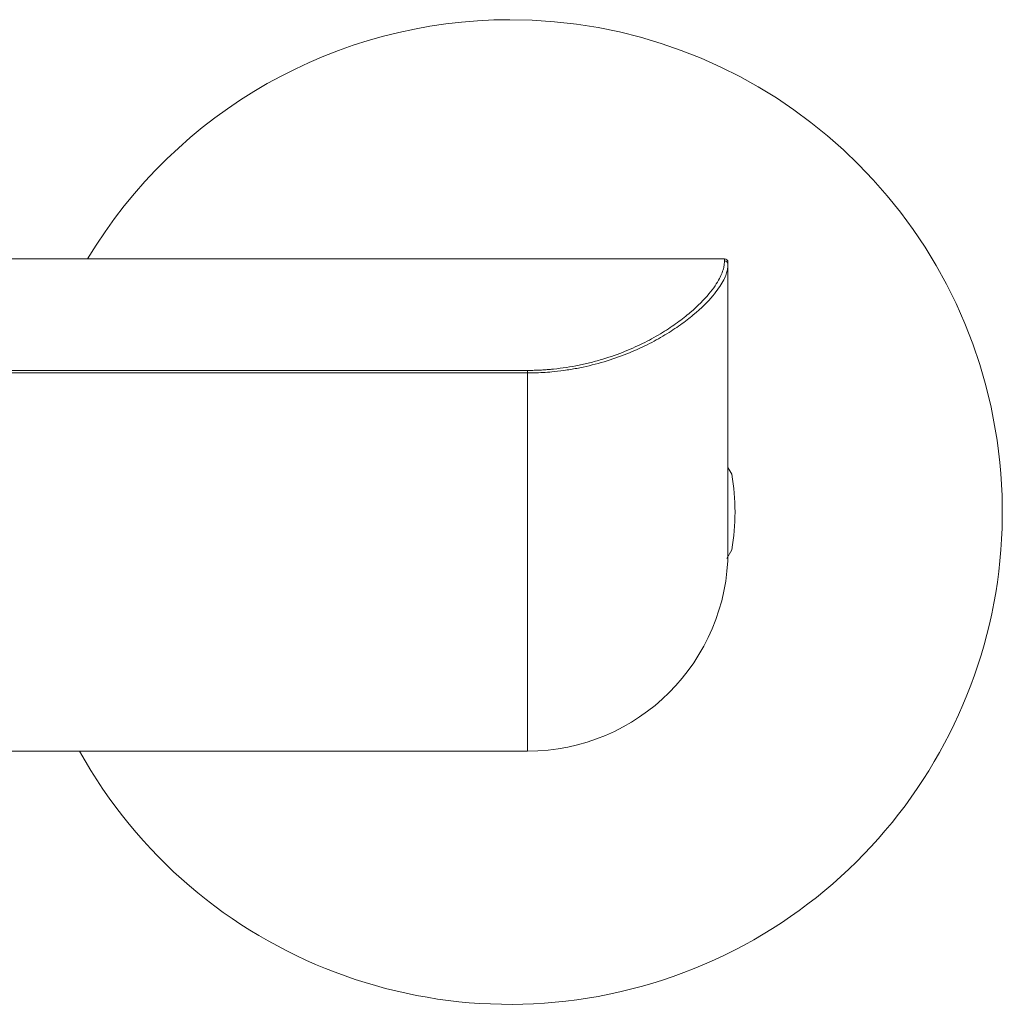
# Model space of a CAD drawing. Header units: millimetres. Extents: x 272.699 to 272.919, y 46.176 to 46.431.
# Tile 7 of 7: x 272.849 to 272.919, y 46.299 to 46.369. Entities that reach past the tile are written whole.
import ezdxf

# ---------------------------------------------------------------- set-up
doc = ezdxf.new("R2010")
doc.units = ezdxf.units.MM
doc.layers.add('SANINDUSA', color=3, linetype='Continuous')

msp = doc.modelspace()

# ---------------------------------------------------------------- linework, layer by layer
at = {"layer": 'SANINDUSA', "linetype": 'Continuous', "lineweight": 15}
for p, q in [((272.8344139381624, 46.35203158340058), (272.8993729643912, 46.35203158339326)), ((272.8993729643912, 46.35203158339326), (272.8993729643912, 46.3518862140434)), ((272.8316859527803, 46.34409822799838), (272.8853729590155, 46.34409822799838)), ((272.8853729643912, 46.3439169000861), (272.8316859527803, 46.34391690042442)), ((272.8853729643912, 46.31703158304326), (272.8853729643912, 46.3439169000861)), ((272.8996229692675, 46.33718479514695), (272.8998972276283, 46.33670975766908)), ((272.8998972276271, 46.33135340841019), (272.8995351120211, 46.33072621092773)), ((272.8853729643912, 46.31703158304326), (272.834305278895, 46.31703158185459))]:
    msp.add_line(p, q, dxfattribs=at)
for centre, radius, start, end in [((272.8841229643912, 46.33403158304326), 0.03500000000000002, 209.0592810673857, 90), ((272.8841229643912, 46.33403158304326), 0.03500000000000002, 90, 149.0502762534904), ((272.8993729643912, 46.35178158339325), 0.0002500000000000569, 0, 90), ((272.8841229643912, 46.33403158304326), 0.01600000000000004, 350.3641347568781, 9.635865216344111), ((272.8853729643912, 46.33128158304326), 0.01424999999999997, 270, 0)]:
    msp.add_arc(centre, radius, start, end, dxfattribs=at)
for points, knots in [([(272.8853729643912, 46.34409822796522), (272.8854761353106, 46.34409874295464), (272.8856825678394, 46.34409977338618), (272.8859921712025, 46.34410802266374), (272.8863017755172, 46.34412117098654), (272.8866113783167, 46.34413968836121), (272.8869209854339, 46.34416343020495), (272.8874339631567, 46.34421143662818), (272.8881453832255, 46.3443018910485), (272.8890364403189, 46.34446080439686), (272.8899045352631, 46.34466001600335), (272.8910219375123, 46.34497298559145), (272.8923284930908, 46.34543889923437), (272.8937451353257, 46.3460858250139), (272.8949846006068, 46.34678209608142), (272.8960654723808, 46.34750516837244), (272.897268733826, 46.34845510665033), (272.8983631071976, 46.34957445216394), (272.8989607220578, 46.35048154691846), (272.8992204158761, 46.35106490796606), (272.8993093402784, 46.3513614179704), (272.8993483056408, 46.3515643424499), (272.8993644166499, 46.35168867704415), (272.8993719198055, 46.35180013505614), (272.8993725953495, 46.35185580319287), (272.8993729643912, 46.3518862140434)], [0, 0, 0, 0, 0.01030034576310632, 0.02060974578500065, 0.03093713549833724, 0.04129140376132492, 0.05168137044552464, 0.0621157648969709, 0.0931743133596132, 0.1243304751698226, 0.1552271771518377, 0.1866442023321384, 0.2491268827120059, 0.310609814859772, 0.3741396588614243, 0.4359020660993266, 0.4995733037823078, 0.6246136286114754, 0.7499035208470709, 0.809702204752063, 0.8749501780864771, 0.9048468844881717, 0.9375078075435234, 0.9658612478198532, 0.9999999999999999, 0.9999999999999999, 0.9999999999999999, 0.9999999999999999]), ([(272.8996229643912, 46.35163705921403), (272.8996228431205, 46.35162027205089), (272.8996225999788, 46.35158661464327), (272.8996198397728, 46.35152518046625), (272.8996141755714, 46.351455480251), (272.899604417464, 46.35137626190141), (272.8995893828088, 46.35128711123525), (272.8995545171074, 46.3511261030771), (272.8994720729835, 46.35085655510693), (272.89921692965, 46.35030350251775), (272.8986088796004, 46.34940276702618), (272.8975127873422, 46.34830013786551), (272.8962639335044, 46.34733371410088), (272.8951725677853, 46.34661515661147), (272.893901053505, 46.34591250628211), (272.8924588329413, 46.34526349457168), (272.8908568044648, 46.34470011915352), (272.8894049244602, 46.34433396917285), (272.8881956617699, 46.34412150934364), (272.8873681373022, 46.34401774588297), (272.886634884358, 46.34395640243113), (272.8860037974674, 46.34392311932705), (272.8855828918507, 46.34391896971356), (272.8853729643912, 46.3439169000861)], [0, 0, 0, 0, 0.02014802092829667, 0.04039575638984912, 0.06080999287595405, 0.08145250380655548, 0.1023798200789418, 0.1236431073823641, 0.1842421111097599, 0.2478100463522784, 0.3670912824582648, 0.4976146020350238, 0.5597844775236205, 0.6232967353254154, 0.685995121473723, 0.748888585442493, 0.8120622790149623, 0.8745465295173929, 0.9058784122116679, 0.9373101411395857, 0.9583301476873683, 0.9792170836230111, 0.9999999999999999, 0.9999999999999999, 0.9999999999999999, 0.9999999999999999]), ([(272.8993729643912, 46.3518862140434), (272.8994392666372, 46.3518862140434), (272.8995028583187, 46.35185996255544), (272.8995966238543, 46.35176651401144), (272.8996229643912, 46.35170313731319), (272.8996229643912, 46.35163705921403)], [0, 0, 0, 0, 0.5, 0.5, 1, 1, 1, 1]), ([(272.8996229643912, 46.35178158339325), (272.8996229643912, 46.35178080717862), (272.8996229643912, 46.35177925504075), (272.8996229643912, 46.35176674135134), (272.8996229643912, 46.35174681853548), (272.8996229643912, 46.35171856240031), (272.8996229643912, 46.35168289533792), (272.8996229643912, 46.35165233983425), (272.8996229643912, 46.35163705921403)], [0, 0, 0, 0, 0.1667188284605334, 0.3333750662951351, 0.5000000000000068, 0.6666249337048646, 0.8332811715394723, 1, 1, 1, 1]), ([(272.8996229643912, 46.35163705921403), (272.8996229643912, 46.35160754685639), (272.8996229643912, 46.35154857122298), (272.8996229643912, 46.35145040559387), (272.8996229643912, 46.35134525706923), (272.8996229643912, 46.35123242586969), (272.8996229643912, 46.35111209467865), (272.8996229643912, 46.35089308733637), (272.8996229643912, 46.35054610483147), (272.8996229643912, 46.35002264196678), (272.8996229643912, 46.34942656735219), (272.8996229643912, 46.34853087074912), (272.8996229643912, 46.34725423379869), (272.8996229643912, 46.34553824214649), (272.8996229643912, 46.34372331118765), (272.8996229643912, 46.34190317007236), (272.8996229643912, 46.34012668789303), (272.8996229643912, 46.33839484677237), (272.8996229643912, 46.33671326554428), (272.8996229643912, 46.33513664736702), (272.8996229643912, 46.33375401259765), (272.8996229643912, 46.33282357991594), (272.8996229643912, 46.33223574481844), (272.8996229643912, 46.33188052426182), (272.8996229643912, 46.33160684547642), (272.8996229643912, 46.33143765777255), (272.8996229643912, 46.3313415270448), (272.8996229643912, 46.33129096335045), (272.8996229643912, 46.33128471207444), (272.8996229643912, 46.33128158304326)], [0, 0, 0, 0, 0.00986189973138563, 0.01970739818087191, 0.02954417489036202, 0.03937992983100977, 0.04922236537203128, 0.05907916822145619, 0.09004268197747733, 0.1210235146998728, 0.1530276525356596, 0.1850489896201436, 0.2500983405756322, 0.3151476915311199, 0.379106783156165, 0.4409910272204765, 0.5000028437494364, 0.5590146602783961, 0.6208989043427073, 0.6848579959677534, 0.7499073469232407, 0.8149566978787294, 0.8469608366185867, 0.8789821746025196, 0.9099456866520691, 0.940926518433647, 0.9606160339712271, 0.9802866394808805, 1, 1, 1, 1])]:
    msp.add_open_spline(points, degree=3, knots=knots, dxfattribs=at)
msp.add_open_spline([(272.8853729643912, 46.3439169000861), (272.8853729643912, 46.34398854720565), (272.8853729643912, 46.34405659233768), (272.8853729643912, 46.34409822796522)], degree=3, dxfattribs=at)

doc.saveas('drawing.dxf')
